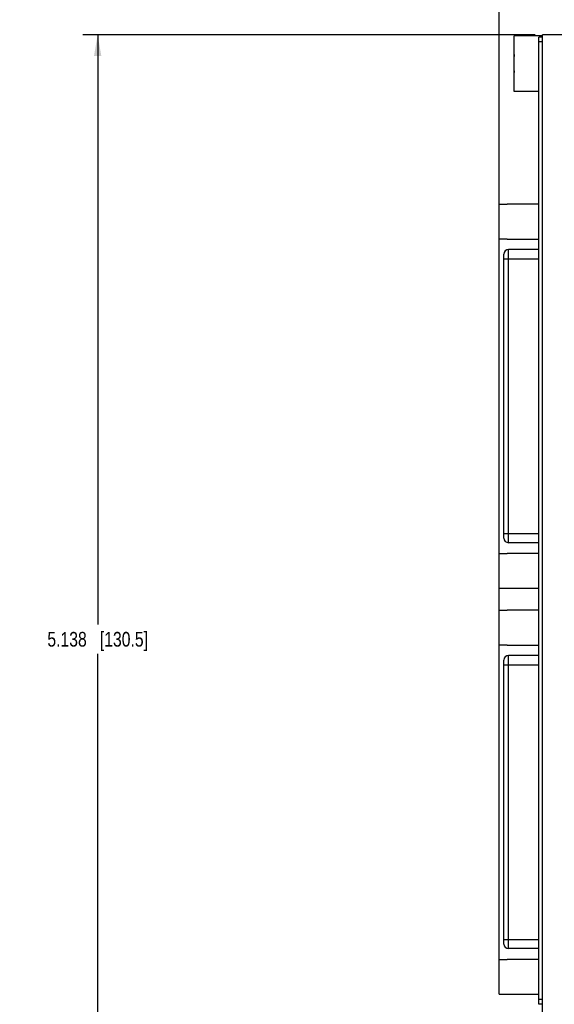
# Model space of a CAD drawing. Header units: inches. Extents: x 0 to 34, y 0 to 22.
# Tile 7 of 19: x 12.2 to 16.7, y 9.1 to 17.5. Entities that reach past the tile are written whole.
import ezdxf

# ---------------------------------------------------------------- set-up
doc = ezdxf.new("R2010")
doc.units = ezdxf.units.IN
doc.header["$LTSCALE"] = 1.87
doc.header["$MEASUREMENT"] = 0
doc.layers.get('0').update_dxf_attribs({"linetype": 'CONTINUOUS'})
doc.layers.add('DIMENSIONS', color=7, linetype='CONTINUOUS')
doc.styles.get("Standard").update_dxf_attribs({"font": 'txt', "width": 0.8})
doc.dimstyles.new('DIMSTYLE_1', dxfattribs={"dimtxt": 0.125, "dimasz": 0.18, "dimexe": 0.125, "dimexo": 0.0625, "dimgap": 0.0625, "dimtad": 0, "dimtih": 1, "dimtoh": 1, "dimdec": 3, "dimlfac": 0.5, "dimzin": 4, "dimdsep": 46, "dimtxsty": 'STANDARD', "dimblk": '_FILLED', "dimblk1": '_FILLED', "dimblk2": '_FILLED', "dimcen": 0.09, "dimadec": 0, "dimazin": 0, "dimtp": 0.001, "dimtm": 0.001, "dimtfac": 1, "dimtdec": 3, "dimtofl": 0, "dimtmove": 0, "dimatfit": 3, "dimldrblk": '_FILLED', "dimfxl": 1, "dimtolj": 1, "dimtzin": 4, "dimarcsym": 0})

# ---------------------------------------------------------------- blocks, each defined once
blk = doc.blocks.new('_FILLED')
at = {"color": 0, "linetype": 'BYBLOCK'}
blk.add_solid([(0, 0), (-1, 0.174), (-1, -0.174)], dxfattribs=at)
blk = doc.blocks.new('*D14')
at = {"layer": 'DIMENSIONS', "color": 2, "linetype": 'CONTINUOUS'}
for p, q in [((16.5372, 17.3553), (12.6947, 17.3553)), ((12.8197, 17.3553), (12.8197, 12.3424)), ((12.8197, 7.0795), (12.8197, 12.0924)), ((16.1192, 7.0795), (12.6947, 7.0795))]:
    blk.add_line(p, q, dxfattribs=at)
at = {"layer": 'DIMENSIONS', "color": 2, "linetype": 'CONTINUOUS', "xscale": 0.18, "yscale": 0.18, "zscale": 0.18}
for p, rotation in [((12.8197, 17.3553), 90), ((12.8197, 7.0795), 270)]:
    blk.add_blockref('_FILLED', p, dxfattribs=dict(at, rotation=rotation))
at = {"layer": 'DIMENSIONS', "color": 2, "linetype": 'CONTINUOUS', "insert": (12.8197, 12.2799), "char_height": 0.125, "width": 1.325, "attachment_point": 2, "line_spacing_factor": 0.9}
blk.add_mtext('5.138{\\Ftxt.shx;\\W1.000000;\\H0.125000; }[130.5]', dxfattribs=at)
blk = doc.blocks.new('*D24')
at = {"layer": 'DIMENSIONS', "color": 2, "linetype": 'CONTINUOUS'}
for p, q in [((30.4069, 12.8717), (30.4069, 4.9445)), ((13.5697, 8.301), (13.5697, 4.9445)), ((13.5697, 5.0695), (21.2133, 5.0695)), ((30.4069, 5.0695), (22.7633, 5.0695))]:
    blk.add_line(p, q, dxfattribs=at)
at = {"layer": 'DIMENSIONS', "color": 2, "linetype": 'CONTINUOUS', "xscale": 0.18, "yscale": 0.18, "zscale": 0.18, "rotation": 180}
blk.add_blockref('_FILLED', (13.5697, 5.0695), dxfattribs=at)
at = {"layer": 'DIMENSIONS', "color": 2, "linetype": 'CONTINUOUS', "xscale": 0.18, "yscale": 0.18, "zscale": 0.18}
blk.add_blockref('_FILLED', (30.4069, 5.0695), dxfattribs=at)
at = {"layer": 'DIMENSIONS', "color": 2, "linetype": 'CONTINUOUS', "insert": (21.9883, 5.132), "char_height": 0.125, "width": 1.425, "attachment_point": 2, "line_spacing_factor": 0.9}
blk.add_mtext('8.419{\\Ftxt.shx;\\W1.000000;\\H0.125000; }[213.83]', dxfattribs=at)
blk = doc.blocks.new('*D25')
at = {"layer": 'DIMENSIONS', "color": 2, "linetype": 'CONTINUOUS'}
for p, q in [((16.2312, 9.4115), (16.2312, 18.2303)), ((16.7997, 17.4178), (16.7997, 18.2303)), ((16.2312, 18.1053), (15.8488, 18.1053)), ((16.7997, 18.1053), (17.1597, 18.1053))]:
    blk.add_line(p, q, dxfattribs=at)
at = {"layer": 'DIMENSIONS', "color": 2, "linetype": 'CONTINUOUS', "xscale": 0.18, "yscale": 0.18, "zscale": 0.18}
blk.add_blockref('_FILLED', (16.2312, 18.1053), dxfattribs=at)
at = {"layer": 'DIMENSIONS', "color": 2, "linetype": 'CONTINUOUS', "xscale": 0.18, "yscale": 0.18, "zscale": 0.18, "rotation": 180}
blk.add_blockref('_FILLED', (16.7997, 18.1053), dxfattribs=at)
at = {"layer": 'DIMENSIONS', "color": 2, "linetype": 'CONTINUOUS', "insert": (15.7863, 18.1678), "char_height": 0.125, "width": 1.125, "attachment_point": 3, "line_spacing_factor": 0.9}
blk.add_mtext('.284{\\Ftxt.shx;\\W1.000000;\\H0.125000; }[7.22]', dxfattribs=at)

msp = doc.modelspace()

# ---------------------------------------------------------------- linework, layer by layer
at = {"color": 7, "linetype": 'CONTINUOUS'}
for p, q in [((16.3597, 16.8743), (16.3597, 17.3483)), ((16.5997, 17.3483), (16.3597, 17.3483)), ((16.5697, 9.1153), (16.5697, 17.3353)), ((16.5997, 17.3353), (16.5697, 17.3353)), ((16.5997, 8.4693), (16.5997, 17.3553)), ((16.7997, 17.3553), (16.5997, 17.3553)), ((16.5997, 17.2953), (16.5697, 17.2953)), ((16.3597, 17.1388), (16.3556, 17.1388)), ((16.3556, 17.0837), (16.3597, 17.0837)), ((16.5697, 16.8743), (16.3597, 16.8743)), ((16.2312, 15.6211), (16.2312, 15.9159)), ((16.2312, 15.9159), (16.2981, 15.9159)), ((16.2981, 15.9181), (16.2981, 15.9159)), ((16.2981, 15.9181), (16.5697, 15.9181)), ((16.2312, 15.6211), (16.2981, 15.6211)), ((16.2981, 15.6211), (16.2981, 15.6189)), ((16.2981, 15.6189), (16.5697, 15.6189)), ((16.2712, 13.0776), (16.2712, 15.491)), ((16.3106, 13.0382), (16.3106, 15.5303)), ((16.5697, 15.5303), (16.3106, 15.5303)), ((16.2712, 15.4516), (16.5697, 15.4516)), ((16.2712, 13.117), (16.5697, 13.117)), ((16.5697, 13.0382), (16.3106, 13.0382)), ((16.2312, 12.6526), (16.2312, 12.9474)), ((16.2312, 12.9474), (16.2981, 12.9474)), ((16.2981, 12.9496), (16.2981, 12.9474)), ((16.2981, 12.9496), (16.5697, 12.9496)), ((16.2312, 12.6526), (16.2981, 12.6526)), ((16.2981, 12.6526), (16.2981, 12.6504)), ((16.2981, 12.6504), (16.5697, 12.6504)), ((16.2312, 12.1701), (16.2312, 12.4649)), ((16.2312, 12.4649), (16.2981, 12.4649)), ((16.2981, 12.4671), (16.2981, 12.4649)), ((16.2981, 12.4671), (16.5697, 12.4671)), ((16.2312, 12.1701), (16.2981, 12.1701)), ((16.2981, 12.1701), (16.2981, 12.1679)), ((16.2981, 12.1679), (16.5697, 12.1679)), ((16.3106, 9.5872), (16.3106, 12.0793)), ((16.5697, 12.0793), (16.3106, 12.0793)), ((16.2712, 9.6266), (16.2712, 12.04)), ((16.2712, 12.0006), (16.5697, 12.0006)), ((16.2712, 9.666), (16.5697, 9.666)), ((16.5697, 9.5872), (16.3106, 9.5872)), ((16.2312, 9.2016), (16.2312, 9.4964)), ((16.2312, 9.4964), (16.2981, 9.4964)), ((16.2981, 9.4986), (16.2981, 9.4964)), ((16.2981, 9.4986), (16.5697, 9.4986)), ((16.2312, 9.2016), (16.2981, 9.2016)), ((16.2981, 9.2016), (16.2981, 9.1994)), ((16.2981, 9.1994), (16.5697, 9.1994)), ((16.5997, 9.1553), (16.5697, 9.1553)), ((16.5997, 9.1153), (16.5697, 9.1153))]:
    msp.add_line(p, q, dxfattribs=at)
for centre, radius, start, end in [((16.9803, 17.1113), 0.6254, 172.94319, 177.47432), ((16.9803, 17.1113), 0.6254, 182.52568, 187.0613), ((16.3106, 15.491), 0.0394, 90, 180), ((16.3106, 13.0776), 0.0394, 180, 270), ((16.3106, 12.04), 0.0394, 90, 180), ((16.3106, 9.6266), 0.0394, 180, 270)]:
    msp.add_arc(centre, radius, start, end, dxfattribs=at)

# ---------------------------------------------------------------- dimensions: what is measured, and where the dimension line sits
at = {"layer": 'DIMENSIONS', "color": 2, "linetype": 'CONTINUOUS'}
for base, p1, p2, angle, picture, middle in [((16.2312, 18.1053), (16.7997, 17.3553), (16.2312, 9.349), 180, '*D25', (15.2238, 18.1053)), ((12.8197, 7.0795), (16.5997, 17.3553), (16.1817, 7.0795), 270, '*D14', (12.8197, 12.2174))]:
    dim = msp.add_linear_dim(base=base, p1=p1, p2=p2, angle=angle, dimstyle='DIMSTYLE_1', dxfattribs=at)
    dim.commit()
    dim.dimension.update_dxf_attribs({"geometry": picture, "text_midpoint": middle, "dimtype": 160})
dim = msp.add_linear_dim(base=(30.4069, 5.0695), p1=(13.5697, 8.3635), p2=(30.4069, 12.9342), dimstyle='DIMSTYLE_1', dxfattribs=at)
dim.commit()
dim.dimension.update_dxf_attribs({"geometry": '*D24', "text_midpoint": (21.9883, 5.0695), "dimtype": 160})

doc.saveas('drawing.dxf')
